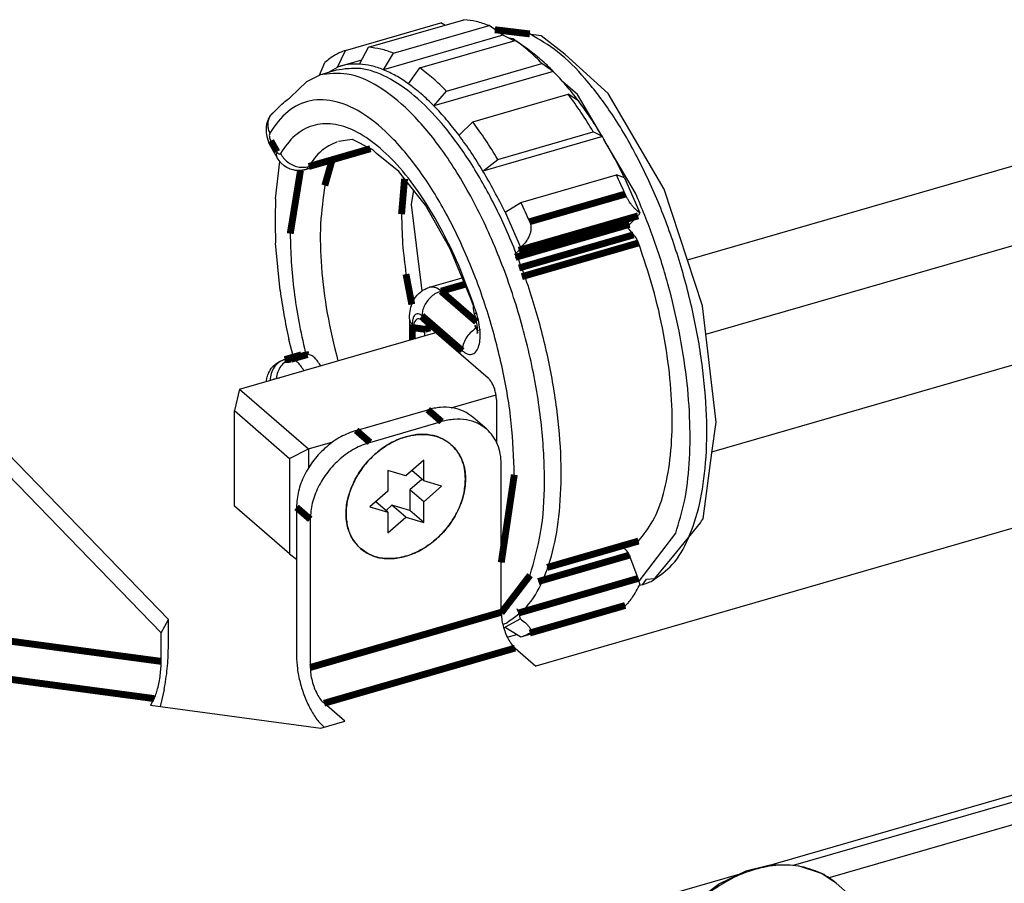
# Model space of a CAD drawing. Header units: inches. Extents: x -28 to 813, y -36 to 558.
# Tile 34 of 93: x 375 to 411, y 297 to 329. Entities that reach past the tile are written whole.
import ezdxf

# ---------------------------------------------------------------- set-up
doc = ezdxf.new("R2010")
doc.units = ezdxf.units.IN

# ---------------------------------------------------------------- blocks, each defined once
blk = doc.blocks.new('N2605-41220_4_1_2', base_point=(384.142, 306.709))
at = {"color": 7, "linetype": 'Continuous'}
for p, q in [((394.112, 328.049), (392.435, 328.262)), ((393.093, 327.937), (392.944, 327.955)), ((393.161, 327.877), (393.093, 327.937)), ((394.984, 327.367), (394.112, 328.049)), ((396.536, 325.958), (394.984, 327.367)), ((386.672, 326.798), (386.066, 326.623)), ((385.608, 326.394), (386.066, 326.623)), ((385.008, 325.809), (385.608, 326.394)), ((395.429, 325.914), (394.899, 326.373)), ((384.864, 325.705), (384.906, 325.738)), ((384.906, 325.738), (384.943, 325.766)), ((384.943, 325.766), (384.977, 325.789)), ((384.977, 325.789), (385.008, 325.809)), ((396.273, 324.478), (395.429, 325.914)), ((398.568, 322.485), (396.536, 325.958)), ((384.446, 325.309), (384.547, 325.412)), ((384.547, 325.412), (384.632, 325.495)), ((384.632, 325.495), (384.703, 325.563)), ((384.703, 325.563), (384.764, 325.619)), ((384.764, 325.619), (384.817, 325.666)), ((384.817, 325.666), (384.864, 325.705)), ((384.198, 324.966), (384.214, 325.01)), ((384.214, 325.01), (384.222, 325.03)), ((384.222, 325.03), (384.251, 325.088)), ((384.251, 325.088), (384.27, 325.124)), ((384.27, 325.124), (384.321, 325.179)), ((384.321, 325.179), (384.446, 325.309)), ((384.142, 324.636), (384.144, 324.699)), ((384.144, 324.699), (384.146, 324.726)), ((384.146, 324.726), (384.151, 324.767)), ((384.151, 324.767), (384.159, 324.818)), ((384.159, 324.818), (384.163, 324.841)), ((384.163, 324.841), (384.176, 324.897)), ((384.176, 324.897), (384.183, 324.921)), ((384.183, 324.921), (384.198, 324.966)), ((384.143, 324.608), (384.142, 324.636)), ((384.144, 324.576), (384.143, 324.608)), ((384.149, 324.519), (384.144, 324.576)), ((384.156, 324.464), (384.149, 324.519)), ((384.17, 324.387), (384.156, 324.464)), ((384.218, 324.221), (384.17, 324.387)), ((387.254, 324.291), (386.763, 324.208)), ((387.267, 324.288), (387.254, 324.291)), ((387.955, 323.932), (387.267, 324.288)), ((397.534, 322.335), (396.385, 324.288)), ((384.266, 324.107), (384.218, 324.221)), ((384.277, 324.085), (384.266, 324.107)), ((384.297, 324.046), (384.277, 324.085)), ((384.297, 324.046), (384.519, 323.65)), ((387.955, 323.932), (386.256, 323.443)), ((388.015, 323.899), (387.955, 323.932)), ((384.535, 323.624), (384.519, 323.65)), ((384.568, 323.572), (384.535, 323.624)), ((388.141, 323.774), (388.015, 323.899)), ((388.951, 323.123), (388.141, 323.774)), ((384.601, 323.525), (384.568, 323.572)), ((384.628, 323.49), (384.601, 323.525)), ((384.66, 323.454), (384.628, 323.49)), ((384.679, 323.433), (384.66, 323.454)), ((384.716, 323.397), (384.679, 323.433)), ((384.741, 323.375), (384.716, 323.397)), ((384.772, 323.349), (384.741, 323.375)), ((384.79, 323.336), (384.772, 323.349)), ((384.881, 323.275), (384.79, 323.336)), ((384.914, 323.257), (384.881, 323.275)), ((384.992, 323.221), (384.914, 323.257)), ((385.005, 323.216), (384.992, 323.221)), ((385.103, 323.185), (385.005, 323.216)), ((386.148, 323.367), (385.542, 323.192)), ((385.124, 323.181), (385.103, 323.185)), ((385.185, 323.168), (385.124, 323.181)), ((385.27, 323.161), (385.185, 323.168)), ((385.291, 323.16), (385.27, 323.161)), ((385.359, 323.161), (385.291, 323.16)), ((385.435, 323.169), (385.359, 323.161)), ((385.488, 323.179), (385.435, 323.169)), ((385.515, 323.185), (385.488, 323.179)), ((385.542, 323.192), (385.515, 323.185)), ((389.157, 322.856), (388.951, 323.123)), ((389.915, 321.9), (389.157, 322.856)), ((399.959, 318.257), (398.568, 322.485)), ((390.81, 320.319), (389.915, 321.9)), ((397.225, 321.162), (397.282, 321.052)), ((397.282, 321.052), (397.463, 320.83)), ((391.574, 318.489), (390.81, 320.319)), ((390.062, 318.929), (391.247, 319.271)), ((389.556, 318.57), (389.61, 318.637)), ((389.61, 318.637), (389.645, 318.676)), ((389.645, 318.676), (389.677, 318.706)), ((389.677, 318.706), (389.747, 318.767)), ((389.747, 318.767), (389.778, 318.791)), ((389.778, 318.791), (389.821, 318.819)), ((389.821, 318.819), (389.899, 318.863)), ((389.899, 318.863), (389.944, 318.885)), ((389.944, 318.885), (389.979, 318.899)), ((389.979, 318.899), (390.062, 318.929)), ((389.382, 318.203), (389.393, 318.242)), ((389.393, 318.242), (389.418, 318.315)), ((389.418, 318.315), (389.439, 318.365)), ((389.439, 318.365), (389.471, 318.432)), ((389.471, 318.432), (389.491, 318.469)), ((389.491, 318.469), (389.556, 318.57)), ((391.652, 318.259), (391.574, 318.489)), ((391.649, 318.203), (391.65, 318.243)), ((391.65, 318.243), (391.652, 318.259)), ((400.463, 314.035), (399.959, 318.257)), ((389.328, 317.791), (389.331, 317.88)), ((389.331, 317.88), (389.341, 317.991)), ((389.341, 317.991), (389.382, 318.203)), ((391.654, 318.149), (391.649, 318.203)), ((391.666, 318.07), (391.654, 318.149)), ((391.692, 317.953), (391.666, 318.07)), ((391.692, 317.953), (391.779, 317.571)), ((389.328, 317.791), (389.328, 317.011)), ((389.785, 317.721), (392.185, 315.642)), ((391.779, 317.571), (391.78, 317.559)), ((391.78, 317.559), (391.787, 317.487)), ((389.485, 317.057), (389.485, 317.461)), ((389.895, 317.175), (389.895, 317.406)), ((391.784, 317.273), (391.781, 317.261)), ((391.781, 317.261), (391.793, 317.268)), ((391.785, 317.284), (391.784, 317.273)), ((391.788, 317.33), (391.785, 317.284)), ((391.787, 317.487), (391.791, 317.421)), ((391.791, 317.421), (391.788, 317.33)), ((391.793, 317.268), (391.821, 317.307)), ((391.888, 317.374), (391.913, 317.394)), ((385.371, 316.474), (384.765, 316.299)), ((385.636, 316.493), (385.414, 316.481)), ((384.39, 316.07), (384.474, 316.147)), ((384.474, 316.147), (384.518, 316.18)), ((384.518, 316.18), (384.613, 316.237)), ((384.613, 316.237), (384.662, 316.261)), ((384.662, 316.261), (384.735, 316.289)), ((384.735, 316.289), (384.765, 316.299)), ((386.107, 316.082), (386.091, 316.112)), ((384.183, 315.71), (384.198, 315.755)), ((384.198, 315.755), (384.214, 315.799)), ((384.214, 315.799), (384.222, 315.819)), ((384.222, 315.819), (384.251, 315.877)), ((384.251, 315.877), (384.262, 315.897)), ((384.262, 315.897), (384.282, 315.93)), ((384.282, 315.93), (384.315, 315.981)), ((384.315, 315.981), (384.332, 316.004)), ((384.332, 316.004), (384.351, 316.027)), ((384.351, 316.027), (384.39, 316.07)), ((384.146, 315.515), (384.151, 315.556)), ((384.151, 315.556), (384.159, 315.607)), ((384.159, 315.607), (384.163, 315.629)), ((384.163, 315.629), (384.176, 315.686)), ((384.176, 315.686), (384.183, 315.71)), ((392.485, 314.863), (392.485, 313.319)), ((400.299, 312.933), (400.463, 314.035)), ((399.98, 310.534), (400.299, 312.933)), ((398.926, 309.2), (399.886, 310.389)), ((399.886, 310.389), (399.925, 310.463)), ((399.925, 310.463), (399.98, 310.534)), ((397.658, 308.277), (398.991, 310.018)), ((394.328, 308.758), (397.596, 309.701)), ((398.238, 308.376), (398.926, 309.2)), ((397.779, 308.147), (397.934, 308.345)), ((397.934, 308.345), (398.238, 308.376)), ((397.779, 308.147), (397.668, 308.115)), ((392.716, 306.709), (392.858, 306.766))]:
    blk.add_line(p, q, dxfattribs=at)
at = {"color": 3, "linetype": 'Continuous', "const_width": 0.25}
for points in [[(393.699, 328.112), (392.43, 328.266)], [(384.302, 324.237), (384.525, 323.84)], [(387.915, 323.952), (386.283, 323.481)], [(386.283, 323.481), (385.677, 323.306)], [(393.304, 319.629), (397.463, 320.83)], [(393.408, 319.314), (397.641, 320.536)], [(390.478, 318.787), (391.345, 319.037)], [(390.478, 318.787), (391.762, 317.675)], [(389.785, 317.894), (391.247, 316.628)], [(389.435, 317.042), (389.435, 317.591)], [(389.485, 317.461), (389.895, 317.406)], [(390.085, 317.461), (389.895, 317.406)], [(391.789, 317.46), (391.733, 317.429)], [(385.414, 316.481), (384.808, 316.306)], [(384.808, 316.306), (385.03, 316.318)], [(385.03, 316.318), (385.636, 316.493)], [(384.502, 315.618), (384.502, 315.625)], [(385.5, 315.91), (385.502, 315.907)], [(392.662, 308.954), (393.135, 312.135)], [(394.33, 308.773), (397.641, 309.729)], [(392.663, 307.128), (393.708, 308.493)]]:
    blk.add_lwpolyline(points, dxfattribs=at)
at = {"color": 3, "linetype": 'Continuous'}
for points, knots in [([(398.141, 308.291), (398.398, 308.472), (398.957, 308.865), (399.509, 309.866), (399.905, 311.115), (400.112, 312.626), (400.135, 314.332), (399.969, 316.181), (399.621, 318.104), (399.103, 320.033), (398.433, 321.897), (397.635, 323.629), (396.741, 325.169), (395.775, 326.451), (394.792, 327.473), (394.042, 327.911), (393.699, 328.112)], [0, 0, 0, 0, 0.932686, 2.029378, 3.338063, 4.862903, 6.58065, 8.450884, 10.422312, 12.437279, 14.435552, 16.357879, 18.14962, 19.764854, 21.171684, 22.360366, 22.360366, 22.360366, 22.360366]), ([(393.708, 308.493), (393.853, 309), (394.167, 310.098), (394.262, 311.934), (394.154, 313.969), (393.801, 316.125), (393.232, 318.3), (392.47, 320.394), (391.551, 322.313), (390.518, 323.967), (389.413, 325.293), (388.288, 326.21), (387.146, 326.753), (386.406, 326.664), (386.066, 326.623)], [0, 0, 0, 0, 1.576566, 3.418246, 5.477332, 7.6846, 9.958548, 12.21259, 14.361632, 16.328821, 18.053413, 19.501884, 20.686902, 21.697751, 21.697751, 21.697751, 21.697751]), ([(393.135, 312.135), (393.113, 312.757), (393.065, 314.045), (392.728, 315.993), (392.217, 317.957), (391.53, 319.851), (390.705, 321.591), (389.776, 323.102), (388.784, 324.321), (387.765, 325.2), (386.745, 325.706), (385.738, 325.772), (384.836, 325.339), (384.465, 324.804), (384.267, 324.518)], [0, 0, 0, 0, 1.867405, 3.862622, 5.915201, 7.950521, 9.895197, 11.682613, 13.259321, 14.593904, 15.691773, 16.619608, 17.519027, 18.547991, 18.547991, 18.547991, 18.547991]), ([(384.258, 325.102), (384.238, 325.057), (384.199, 324.967), (384.186, 324.817), (384.205, 324.664), (384.246, 324.567), (384.267, 324.518)], [0, 0, 0, 0, 0.1446844, 0.2926052, 0.4457473, 0.6049954, 0.6049954, 0.6049954, 0.6049954]), ([(391.761, 318), (391.581, 318.514), (391.229, 319.524), (390.562, 320.933), (389.827, 322.186), (389.037, 323.238), (388.22, 324.056), (387.399, 324.613), (386.586, 324.889), (385.805, 324.836), (385.115, 324.444), (384.814, 324.013), (384.654, 323.783)], [0, 0, 0, 0, 1.634577, 3.204681, 4.667799, 5.988293, 7.141439, 8.119575, 8.942318, 9.669891, 10.401166, 11.233244, 11.233244, 11.233244, 11.233244]), ([(384.267, 324.518), (384.26, 324.5), (384.246, 324.46), (384.251, 324.388), (384.267, 324.311), (384.291, 324.261), (384.302, 324.237)], [0, 0, 0, 0, 0.0555123, 0.1287777, 0.2113685, 0.2918612, 0.2918612, 0.2918612, 0.2918612]), ([(384.302, 324.237), (384.29, 324.202), (384.266, 324.139), (384.288, 324.075), (384.297, 324.046)], [0, 0, 0, 0, 0.1077147, 0.195807, 0.195807, 0.195807, 0.195807]), ([(386.706, 324.205), (386.507, 324.11), (386.081, 323.907), (385.817, 323.515), (385.677, 323.306)], [0, 0, 0, 0, 0.64981, 1.388466, 1.388466, 1.388466, 1.388466]), ([(384.525, 323.84), (384.512, 323.805), (384.488, 323.742), (384.51, 323.678), (384.519, 323.65)], [0, 0, 0, 0, 0.107715, 0.1958075, 0.1958075, 0.1958075, 0.1958075]), ([(384.525, 323.84), (384.535, 323.823), (384.554, 323.793), (384.589, 323.762), (384.631, 323.755), (384.646, 323.774), (384.654, 323.783)], [0, 0, 0, 0, 0.0599076, 0.1055003, 0.1386997, 0.1727119, 0.1727119, 0.1727119, 0.1727119]), ([(384.654, 323.783), (384.688, 323.725), (384.756, 323.607), (384.908, 323.465), (385.086, 323.356), (385.283, 323.29), (385.484, 323.267), (385.614, 323.293), (385.677, 323.306)], [0, 0, 0, 0, 0.200655, 0.40728, 0.61612, 0.822947, 1.023961, 1.216672, 1.216672, 1.216672, 1.216672]), ([(385.542, 323.192), (385.568, 323.203), (385.624, 323.228), (385.659, 323.279), (385.677, 323.306)], [0, 0, 0, 0, 0.084365, 0.1804127, 0.1804127, 0.1804127, 0.1804127]), ([(390.478, 318.787), (390.413, 318.839), (390.297, 318.933), (390.149, 318.934), (390.083, 318.934)], [0, 0, 0, 0, 0.2419731, 0.4325193, 0.4325193, 0.4325193, 0.4325193]), ([(390.478, 318.787), (390.417, 318.764), (390.292, 318.718), (390.126, 318.597), (389.983, 318.447), (389.874, 318.272), (389.8, 318.086), (389.79, 317.956), (389.785, 317.894)], [0, 0, 0, 0, 0.194511, 0.398754, 0.607436, 0.81442, 1.013888, 1.20151, 1.20151, 1.20151, 1.20151]), ([(389.785, 317.894), (389.757, 317.916), (389.706, 317.955), (389.611, 317.974), (389.528, 317.933), (389.474, 317.847), (389.441, 317.729), (389.437, 317.64), (389.435, 317.591)], [0, 0, 0, 0, 0.1074526, 0.1927927, 0.2726734, 0.3679716, 0.4890573, 0.6361141, 0.6361141, 0.6361141, 0.6361141]), ([(391.247, 316.628), (391.303, 316.585), (391.404, 316.507), (391.594, 316.481), (391.752, 316.581), (391.848, 316.768), (391.898, 317.018), (391.9, 317.322), (391.858, 317.658), (391.794, 317.884), (391.761, 318)], [0, 0, 0, 0, 0.210811, 0.376677, 0.537134, 0.736334, 0.991463, 1.298503, 1.642574, 2.003287, 2.003287, 2.003287, 2.003287]), ([(391.761, 318), (391.749, 317.994), (391.729, 317.985), (391.711, 317.973), (391.704, 317.968)], [0, 0, 0, 0, 0.03856844, 0.0652617, 0.0652617, 0.0652617, 0.0652617]), ([(389.33, 317.767), (389.338, 317.736), (389.356, 317.667), (389.408, 317.617), (389.435, 317.591)], [0, 0, 0, 0, 0.0969593, 0.2095562, 0.2095562, 0.2095562, 0.2095562]), ([(391.733, 317.429), (391.665, 317.381), (391.528, 317.284), (391.376, 317.083), (391.27, 316.862), (391.255, 316.704), (391.247, 316.628)], [0, 0, 0, 0, 0.2488595, 0.500921, 0.7454268, 0.9737493, 0.9737493, 0.9737493, 0.9737493]), ([(384.808, 316.306), (384.734, 316.276), (384.585, 316.216), (384.417, 316.033), (384.302, 315.806), (384.286, 315.637), (384.278, 315.551)], [0, 0, 0, 0, 0.2346888, 0.476901, 0.7274176, 0.9837374, 0.9837374, 0.9837374, 0.9837374]), ([(385.03, 316.318), (384.961, 316.291), (384.821, 316.235), (384.658, 316.069), (384.54, 315.862), (384.515, 315.705), (384.502, 315.625)], [0, 0, 0, 0, 0.220492, 0.4475055, 0.6819533, 0.9221172, 0.9221172, 0.9221172, 0.9221172]), ([(384.808, 316.306), (384.8, 316.305), (384.786, 316.304), (384.772, 316.301), (384.765, 316.299)], [0, 0, 0, 0, 0.02175585, 0.04328397, 0.04328397, 0.04328397, 0.04328397]), ([(385.5, 315.91), (385.464, 315.97), (385.397, 316.081), (385.277, 316.211), (385.156, 316.303), (385.069, 316.313), (385.03, 316.318)], [0, 0, 0, 0, 0.2087155, 0.3872167, 0.5321374, 0.6484733, 0.6484733, 0.6484733, 0.6484733])]:
    blk.add_open_spline(points, degree=3, knots=knots, dxfattribs=at)
at = {"color": 7, "linetype": 'Continuous'}
for points, knots in [([(392.858, 306.766), (393.113, 306.945), (393.669, 307.334), (394.219, 308.325), (394.615, 309.56), (394.826, 311.056), (394.855, 312.745), (394.697, 314.578), (394.359, 316.486), (393.852, 318.403), (393.195, 320.26), (392.41, 321.991), (391.526, 323.535), (390.576, 324.836), (389.588, 325.857), (388.595, 326.547), (387.601, 326.931), (386.968, 326.84), (386.672, 326.798)], [0, 0, 0, 0, 0.925905, 2.0131, 3.309109, 4.818574, 6.519214, 8.371839, 10.326513, 12.326948, 14.31418, 16.230007, 18.020492, 19.639877, 21.055586, 22.255773, 23.261931, 24.146054, 24.146054, 24.146054, 24.146054]), ([(384.378, 325.256), (384.355, 325.233), (384.308, 325.187), (384.274, 325.13), (384.258, 325.102)], [0, 0, 0, 0, 0.0987491, 0.1968213, 0.1968213, 0.1968213, 0.1968213]), ([(386.148, 323.367), (386.174, 323.378), (386.23, 323.403), (386.265, 323.454), (386.283, 323.481)], [0, 0, 0, 0, 0.0843644, 0.1804114, 0.1804114, 0.1804114, 0.1804114]), ([(398.991, 310.018), (399.107, 310.401), (399.356, 311.218), (399.503, 312.572), (399.526, 314.07), (399.398, 315.682), (399.13, 317.359), (398.725, 319.055), (398.205, 320.728), (397.757, 321.803), (397.534, 322.335)], [0, 0, 0, 0, 1.197613, 2.558656, 4.065411, 5.69052, 7.400155, 9.156371, 10.919091, 12.647949, 12.647949, 12.647949, 12.647949]), ([(397.641, 320.536), (397.63, 320.566), (397.606, 320.625), (397.563, 320.706), (397.517, 320.775), (397.48, 320.812), (397.463, 320.83)], [0, 0, 0, 0, 0.0977022, 0.18974, 0.2734014, 0.3466504, 0.3466504, 0.3466504, 0.3466504]), ([(397.641, 309.729), (397.828, 309.964), (398.236, 310.478), (398.589, 311.503), (398.818, 312.72), (398.886, 314.123), (398.803, 315.657), (398.563, 317.272), (398.188, 318.918), (397.824, 319.996), (397.641, 320.536)], [0, 0, 0, 0, 0.894597, 1.958054, 3.20109, 4.610363, 6.157342, 7.803712, 9.505083, 11.213956, 11.213956, 11.213956, 11.213956]), ([(390.083, 318.934), (390.08, 318.933), (390.073, 318.932), (390.066, 318.93), (390.062, 318.929)], [0, 0, 0, 0, 0.01092883, 0.02184433, 0.02184433, 0.02184433, 0.02184433]), ([(389.328, 317.791), (389.328, 317.787), (389.328, 317.779), (389.329, 317.771), (389.33, 317.767)], [0, 0, 0, 0, 0.0116677, 0.02336508, 0.02336508, 0.02336508, 0.02336508]), ([(389.785, 317.721), (389.761, 317.74), (389.717, 317.773), (389.636, 317.789), (389.565, 317.754), (389.518, 317.681), (389.49, 317.58), (389.487, 317.503), (389.485, 317.461)], [0, 0, 0, 0, 0.0921022, 0.1652509, 0.2337201, 0.3154042, 0.419192, 0.5452407, 0.5452407, 0.5452407, 0.5452407]), ([(389.966, 317.565), (389.955, 317.561), (389.932, 317.551), (389.911, 317.513), (389.897, 317.464), (389.896, 317.426), (389.895, 317.406)], [0, 0, 0, 0, 0.0334715, 0.0737774, 0.1245506, 0.1857129, 0.1857129, 0.1857129, 0.1857129]), ([(385.414, 316.481), (385.406, 316.48), (385.392, 316.479), (385.378, 316.476), (385.371, 316.474)], [0, 0, 0, 0, 0.02175516, 0.0432826, 0.0432826, 0.0432826, 0.0432826]), ([(386.091, 316.112), (386.056, 316.168), (385.99, 316.272), (385.874, 316.394), (385.757, 316.479), (385.673, 316.489), (385.636, 316.493)], [0, 0, 0, 0, 0.1980516, 0.3674006, 0.5055047, 0.6173503, 0.6173503, 0.6173503, 0.6173503]), ([(392.485, 314.863), (392.483, 314.911), (392.479, 315.01), (392.447, 315.159), (392.401, 315.305), (392.34, 315.439), (392.271, 315.555), (392.212, 315.615), (392.185, 315.642)], [0, 0, 0, 0, 0.1437031, 0.2979195, 0.4542697, 0.60414, 0.7396446, 0.8547322, 0.8547322, 0.8547322, 0.8547322]), ([(397.596, 309.701), (397.605, 309.704), (397.621, 309.711), (397.635, 309.723), (397.641, 309.729)], [0, 0, 0, 0, 0.02588889, 0.05327431, 0.05327431, 0.05327431, 0.05327431]), ([(397.779, 308.147), (397.841, 308.166), (397.965, 308.206), (398.082, 308.262), (398.141, 308.291)], [0, 0, 0, 0, 0.1938536, 0.3892203, 0.3892203, 0.3892203, 0.3892203])]:
    blk.add_open_spline(points, degree=3, knots=knots, dxfattribs=at)
blk = doc.blocks.new('1410-1581_3', base_point=(397.921, 289.19))
at = {"color": 7, "linetype": 'Continuous'}
for p, q in [((402.316, 297.951), (401.533, 297.768)), ((402.482, 297.987), (402.316, 297.951)), ((403.24, 297.965), (402.482, 297.987)), ((403.459, 297.95), (403.24, 297.965)), ((403.471, 297.948), (403.459, 297.95)), ((404.275, 297.675), (403.471, 297.948)), ((401.533, 297.768), (400.582, 297.309)), ((404.315, 297.655), (404.275, 297.675)), ((404.805, 297.328), (404.315, 297.655)), ((400.582, 297.309), (399.713, 296.648)), ((408.98, 293.712), (404.805, 297.328)), ((399.713, 296.648), (398.974, 295.823)), ((398.974, 295.823), (398.408, 294.883)), ((398.408, 294.883), (398.05, 293.882)), ((398.05, 293.882), (397.921, 292.876)), ((408.98, 293.712), (409.053, 293.637)), ((409.053, 293.637), (409.092, 293.604)), ((409.092, 293.604), (409.193, 293.497)), ((409.33, 293.312), (409.186, 293.511)), ((409.193, 293.497), (409.326, 293.31)), ((397.921, 292.876), (398.047, 291.954)), ((398.047, 291.954), (398.055, 291.927)), ((398.055, 291.927), (398.167, 291.653)), ((398.167, 291.653), (398.368, 291.194)), ((398.368, 291.194), (398.428, 291.095)), ((398.428, 291.095), (398.772, 290.668)), ((398.772, 290.668), (398.822, 290.611)), ((398.822, 290.611), (398.913, 290.524)), ((398.913, 290.524), (400.453, 289.19))]:
    blk.add_line(p, q, dxfattribs=at)
at = {"color": 3, "linetype": 'Continuous', "const_width": 0.25}
for points in [[(409.047, 293.23), (408.502, 293.652)], [(398.812, 290.617), (398.913, 290.524)], [(402.234, 290.081), (402.192, 289.692)], [(402.661, 290.068), (402.63, 289.819)]]:
    blk.add_lwpolyline(points, dxfattribs=at)
at = {"color": 3, "linetype": 'Continuous'}
for points, knots in [([(404.288, 297.674), (404.046, 297.772), (403.546, 297.974), (402.703, 298.005), (401.833, 297.849), (400.965, 297.494), (400.144, 296.967), (399.407, 296.289), (398.79, 295.497), (398.328, 294.626), (398.023, 293.72), (397.982, 293.102), (397.961, 292.801)], [0, 0, 0, 0, 0.780379, 1.605627, 2.486145, 3.420572, 4.397903, 5.400468, 6.407017, 7.395755, 8.347363, 9.248074, 9.248074, 9.248074, 9.248074]), ([(408.518, 294.03), (408.301, 294.126), (407.858, 294.321), (407.108, 294.393), (406.324, 294.308), (405.53, 294.056), (404.758, 293.653), (404.04, 293.114), (403.402, 292.462), (402.874, 291.721), (402.463, 290.926), (402.309, 290.359), (402.234, 290.081)], [0, 0, 0, 0, 0.704928, 1.444453, 2.228354, 3.058208, 3.928395, 4.827824, 5.741841, 6.654119, 7.548529, 8.411006, 8.411006, 8.411006, 8.411006]), ([(408.502, 293.652), (408.249, 293.758), (407.728, 293.975), (406.837, 293.983), (405.924, 293.773), (405.031, 293.335), (404.201, 292.715), (403.756, 292.176), (403.532, 291.905)], [0, 0, 0, 0, 0.81458, 1.682276, 2.615128, 3.608341, 4.644153, 5.696835, 5.696835, 5.696835, 5.696835]), ([(397.961, 292.801), (397.967, 292.641), (397.978, 292.326), (398.073, 291.87), (398.22, 291.443), (398.37, 291.188), (398.444, 291.063)], [0, 0, 0, 0, 0.480551, 0.943977, 1.392064, 1.827792, 1.827792, 1.827792, 1.827792]), ([(403.532, 291.905), (403.338, 291.615), (402.956, 291.046), (402.758, 290.39), (402.661, 290.068)], [0, 0, 0, 0, 1.04089, 2.043363, 2.043363, 2.043363, 2.043363])]:
    blk.add_open_spline(points, degree=3, knots=knots, dxfattribs=at)
at = {"color": 7, "linetype": 'Continuous'}
for points, knots in [([(404.805, 297.328), (404.724, 297.393), (404.563, 297.524), (404.38, 297.624), (404.288, 297.674)], [0, 0, 0, 0, 0.3104322, 0.6228811, 0.6228811, 0.6228811, 0.6228811]), ([(408.98, 293.712), (408.907, 293.771), (408.762, 293.89), (408.599, 293.983), (408.518, 294.03)], [0, 0, 0, 0, 0.2800993, 0.5616834, 0.5616834, 0.5616834, 0.5616834]), ([(409.186, 293.511), (409.169, 293.53), (409.135, 293.567), (409.099, 293.602), (409.08, 293.62)], [0, 0, 0, 0, 0.0758933, 0.1517036, 0.1517036, 0.1517036, 0.1517036]), ([(398.444, 291.063), (398.499, 290.983), (398.609, 290.824), (398.744, 290.686), (398.812, 290.617)], [0, 0, 0, 0, 0.2908324, 0.5793086, 0.5793086, 0.5793086, 0.5793086])]:
    blk.add_open_spline(points, degree=3, knots=knots, dxfattribs=at)
blk = doc.blocks.new('N2605-23770_2', base_point=(382.984, 309.07))
at = {"color": 7, "linetype": 'Continuous'}
for p, q in [((399.412, 319.922), (428.737, 328.388)), ((400.081, 317.229), (430.923, 326.132)), ((400.303, 312.963), (430.937, 321.806)), ((383.167, 315.233), (390.285, 317.288)), ((383.167, 315.233), (382.984, 314.458)), ((383.167, 315.233), (385.667, 313.068)), ((390.843, 314.562), (392.471, 315.032)), ((382.984, 310.994), (382.984, 314.458)), ((382.984, 314.458), (384.984, 312.726)), ((385.667, 313.068), (386.552, 313.323)), ((384.984, 312.726), (385.667, 313.068)), ((385.667, 313.068), (385.667, 312.372)), ((384.984, 312.726), (384.984, 309.262)), ((384.984, 309.262), (382.984, 310.994)), ((384.984, 309.262), (385.234, 309.07))]:
    blk.add_line(p, q, dxfattribs=at)
blk = doc.blocks.new('N2605-41221_1_2', base_point=(384.451, 306.241))
at = {"color": 7, "linetype": 'Continuous'}
for p, q in [((387.845, 327.629), (391.309, 328.629)), ((387.007, 327.516), (390.471, 328.516)), ((388.754, 327.414), (392.218, 328.414)), ((390.615, 328.428), (390.471, 328.516)), ((392.716, 328.065), (392.218, 328.414)), ((392.716, 328.065), (388.386, 326.815)), ((389.707, 326.88), (393.171, 327.88)), ((393.126, 327.867), (392.716, 328.065)), ((393.626, 327.555), (393.171, 327.88)), ((386.718, 326.912), (387.007, 327.516)), ((387.518, 327.02), (387.845, 327.629)), ((387.597, 327.166), (386.718, 326.912)), ((388.386, 326.815), (388.754, 327.414)), ((386.065, 326.623), (386.266, 327.081)), ((386.379, 326.713), (386.718, 326.912)), ((389.296, 326.305), (389.707, 326.88)), ((390.674, 326.042), (394.138, 327.042)), ((394.55, 326.755), (394.138, 327.042)), ((394.55, 326.755), (390.22, 325.505)), ((390.22, 325.505), (390.674, 326.042)), ((391.627, 324.926), (395.091, 325.926)), ((395.46, 325.689), (395.091, 325.926)), ((391.129, 324.439), (391.627, 324.926)), ((396.328, 324.39), (391.998, 323.14)), ((392.536, 323.566), (396, 324.566)), ((396.328, 324.39), (396, 324.566)), ((384.478, 322.133), (384.629, 323.489)), ((391.998, 323.14), (392.536, 323.566)), ((393.374, 322.003), (396.838, 323.003)), ((397.128, 322.897), (396.838, 323.003)), ((397.128, 322.897), (397.689, 321.627)), ((389.483, 322.445), (389.39, 321.924)), ((397.167, 322.288), (397.158, 322.307)), ((397.182, 322.255), (397.167, 322.288)), ((397.191, 322.237), (397.182, 322.255)), ((397.208, 322.203), (397.191, 322.237)), ((397.217, 322.185), (397.208, 322.203)), ((397.245, 322.134), (397.217, 322.185)), ((389.39, 321.924), (389.576, 320.459)), ((392.798, 321.647), (393.374, 322.003)), ((397.26, 322.108), (397.245, 322.134)), ((397.275, 322.083), (397.26, 322.108)), ((397.307, 322.033), (397.275, 322.083)), ((397.319, 322.014), (397.307, 322.033)), ((397.34, 321.984), (397.319, 322.014)), ((397.374, 321.937), (397.34, 321.984)), ((397.387, 321.919), (397.374, 321.937)), ((397.409, 321.891), (397.387, 321.919)), ((397.424, 321.871), (397.409, 321.891)), ((397.445, 321.847), (397.424, 321.871)), ((397.481, 321.805), (397.445, 321.847)), ((397.497, 321.788), (397.481, 321.805)), ((392.798, 321.647), (393.359, 320.377)), ((397.327, 321.222), (397.626, 321.518)), ((397.518, 321.767), (397.497, 321.788)), ((397.555, 321.731), (397.518, 321.767)), ((397.574, 321.713), (397.555, 321.731)), ((397.591, 321.698), (397.574, 321.713)), ((397.664, 321.643), (397.591, 321.698)), ((397.689, 321.627), (397.664, 321.643)), ((393.184, 319.995), (397.218, 321.16)), ((393.694, 321.307), (393.702, 321.287)), ((393.702, 321.287), (393.714, 321.254)), ((393.714, 321.254), (393.719, 321.235)), ((393.719, 321.235), (393.728, 321.199)), ((393.728, 321.199), (393.732, 321.179)), ((393.732, 321.179), (393.738, 321.122)), ((393.738, 321.122), (393.739, 321.092)), ((393.739, 321.092), (393.739, 321.062)), ((397.218, 321.16), (397.268, 321.179)), ((397.268, 321.179), (397.304, 321.201)), ((397.304, 321.201), (397.315, 321.21)), ((397.315, 321.21), (397.327, 321.222)), ((393.66, 320.754), (393.629, 320.693)), ((393.676, 320.79), (393.66, 320.754)), ((393.687, 320.817), (393.676, 320.79)), ((393.701, 320.855), (393.687, 320.817)), ((393.708, 320.878), (393.701, 320.855)), ((393.724, 320.94), (393.708, 320.878)), ((393.731, 320.98), (393.724, 320.94)), ((393.734, 321.002), (393.731, 320.98)), ((393.739, 321.062), (393.734, 321.002)), ((384.638, 318.818), (384.478, 320.532)), ((389.576, 320.459), (389.785, 318.795)), ((393.4, 320.412), (393.359, 320.377)), ((393.446, 320.456), (393.4, 320.412)), ((393.454, 320.464), (393.446, 320.456)), ((393.504, 320.518), (393.454, 320.464)), ((393.527, 320.545), (393.504, 320.518)), ((393.55, 320.575), (393.527, 320.545)), ((393.592, 320.633), (393.55, 320.575)), ((393.613, 320.666), (393.592, 320.633)), ((393.629, 320.693), (393.613, 320.666)), ((393.143, 320.117), (393.296, 320.268)), ((385.12, 316.401), (384.954, 317.04)), ((397.053, 309.516), (397.016, 309.534)), ((397.099, 309.486), (397.053, 309.516)), ((397.207, 309.39), (397.099, 309.486)), ((397.268, 309.309), (397.207, 309.39)), ((397.304, 309.244), (397.268, 309.309)), ((397.315, 309.219), (397.304, 309.244)), ((397.315, 309.219), (397.327, 309.187)), ((397.626, 308.374), (397.327, 309.187)), ((397.518, 307.846), (397.555, 307.908)), ((397.555, 307.908), (397.591, 307.973)), ((397.591, 307.973), (397.633, 308.049)), ((397.633, 308.049), (397.664, 308.107)), ((397.664, 308.107), (397.689, 308.156)), ((397.275, 307.499), (397.307, 307.537)), ((397.307, 307.537), (397.318, 307.551)), ((397.318, 307.551), (397.34, 307.579)), ((397.34, 307.579), (397.374, 307.625)), ((397.374, 307.625), (397.387, 307.643)), ((397.387, 307.643), (397.409, 307.675)), ((397.409, 307.675), (397.424, 307.697)), ((397.424, 307.697), (397.445, 307.729)), ((397.445, 307.729), (397.481, 307.786)), ((397.481, 307.786), (397.518, 307.846)), ((393.296, 307.124), (393.243, 307.269)), ((393.374, 306.254), (396.838, 307.254)), ((397.158, 307.395), (397.182, 307.41)), ((397.182, 307.41), (397.191, 307.417)), ((397.191, 307.417), (397.208, 307.431)), ((397.208, 307.431), (397.217, 307.439)), ((397.217, 307.439), (397.245, 307.467)), ((397.245, 307.467), (397.26, 307.482)), ((397.26, 307.482), (397.275, 307.499)), ((393.359, 306.906), (392.798, 306.608)), ((393.359, 306.906), (393.4, 306.876)), ((393.4, 306.876), (393.504, 306.793)), ((393.504, 306.793), (393.527, 306.774)), ((392.746, 306.595), (392.798, 306.608)), ((392.798, 306.608), (393.374, 306.254)), ((393.527, 306.774), (393.55, 306.752)), ((393.55, 306.752), (393.592, 306.712)), ((393.592, 306.712), (393.613, 306.691)), ((393.613, 306.691), (393.629, 306.674)), ((393.629, 306.674), (393.66, 306.636)), ((393.66, 306.636), (393.676, 306.616)), ((393.676, 306.616), (393.687, 306.6)), ((393.687, 306.6), (393.701, 306.579)), ((393.738, 306.454), (393.694, 306.395)), ((393.701, 306.579), (393.708, 306.566)), ((393.708, 306.566), (393.724, 306.535)), ((393.724, 306.535), (393.731, 306.516)), ((393.731, 306.516), (393.734, 306.505)), ((393.734, 306.505), (393.739, 306.478)), ((393.739, 306.466), (393.738, 306.454)), ((393.739, 306.478), (393.739, 306.466)), ((392.882, 306.241), (393.23, 306.342))]:
    blk.add_line(p, q, dxfattribs=at)
at = {"color": 3, "linetype": 'Continuous', "const_width": 0.25}
for points in [[(386.262, 322.62), (386.519, 323.519)], [(385.008, 320.874), (385.379, 323.162)], [(389.045, 321.577), (389.154, 322.86)], [(393.694, 321.307), (397.158, 322.307)], [(393.296, 320.268), (397.626, 321.518)], [(393.177, 320.015), (397.315, 321.21)], [(389.416, 318.308), (389.206, 319.405)], [(385.583, 316.49), (385.552, 316.579)], [(394.004, 308.263), (397.315, 309.219)], [(393.296, 307.124), (397.626, 308.374)], [(393.694, 306.395), (397.158, 307.395)]]:
    blk.add_lwpolyline(points, dxfattribs=at)
at = {"color": 7, "linetype": 'Continuous'}
for points, knots in [([(392.218, 328.414), (392.066, 328.47), (391.771, 328.578), (391.46, 328.612), (391.309, 328.629)], [0, 0, 0, 0, 0.48482, 0.9370506, 0.9370506, 0.9370506, 0.9370506]), ([(394.138, 327.042), (393.98, 327.198), (393.676, 327.498), (393.335, 327.756), (393.171, 327.88)], [0, 0, 0, 0, 0.664417, 1.280984, 1.280984, 1.280984, 1.280984]), ([(387.007, 327.516), (386.876, 327.463), (386.608, 327.353), (386.382, 327.173), (386.266, 327.081)], [0, 0, 0, 0, 0.4233002, 0.8634034, 0.8634034, 0.8634034, 0.8634034]), ([(388.754, 327.414), (388.602, 327.47), (388.307, 327.578), (387.996, 327.612), (387.845, 327.629)], [0, 0, 0, 0, 0.48482, 0.9370506, 0.9370506, 0.9370506, 0.9370506]), ([(394.55, 326.755), (394.399, 326.903), (394.108, 327.19), (393.782, 327.436), (393.626, 327.555)], [0, 0, 0, 0, 0.634488, 1.223282, 1.223282, 1.223282, 1.223282]), ([(387.518, 327.02), (387.38, 327.021), (387.108, 327.025), (386.847, 326.95), (386.718, 326.912)], [0, 0, 0, 0, 0.4103834, 0.8111777, 0.8111777, 0.8111777, 0.8111777]), ([(388.386, 326.815), (388.24, 326.868), (387.959, 326.971), (387.661, 327.004), (387.518, 327.02)], [0, 0, 0, 0, 0.4629813, 0.8948411, 0.8948411, 0.8948411, 0.8948411]), ([(389.296, 326.305), (389.146, 326.407), (388.857, 326.604), (388.539, 326.747), (388.386, 326.815)], [0, 0, 0, 0, 0.54376, 1.044873, 1.044873, 1.044873, 1.044873]), ([(390.674, 326.042), (390.516, 326.198), (390.212, 326.498), (389.871, 326.756), (389.707, 326.88)], [0, 0, 0, 0, 0.664417, 1.280984, 1.280984, 1.280984, 1.280984]), ([(395.46, 325.689), (395.312, 325.88), (395.026, 326.25), (394.705, 326.59), (394.55, 326.755)], [0, 0, 0, 0, 0.722606, 1.402067, 1.402067, 1.402067, 1.402067]), ([(390.22, 325.505), (390.069, 325.653), (389.778, 325.94), (389.452, 326.186), (389.296, 326.305)], [0, 0, 0, 0, 0.634488, 1.223282, 1.223282, 1.223282, 1.223282]), ([(396, 324.566), (395.854, 324.804), (395.569, 325.27), (395.248, 325.711), (395.091, 325.926)], [0, 0, 0, 0, 0.837738, 1.636758, 1.636758, 1.636758, 1.636758]), ([(391.129, 324.439), (390.982, 324.63), (390.696, 325), (390.375, 325.34), (390.22, 325.505)], [0, 0, 0, 0, 0.722606, 1.402067, 1.402067, 1.402067, 1.402067]), ([(396.328, 324.39), (396.188, 324.617), (395.916, 325.062), (395.609, 325.483), (395.46, 325.689)], [0, 0, 0, 0, 0.800002, 1.56303, 1.56303, 1.56303, 1.56303]), ([(392.536, 323.566), (392.39, 323.804), (392.105, 324.27), (391.784, 324.711), (391.627, 324.926)], [0, 0, 0, 0, 0.837738, 1.636758, 1.636758, 1.636758, 1.636758]), ([(391.998, 323.14), (391.858, 323.367), (391.586, 323.812), (391.279, 324.233), (391.129, 324.439)], [0, 0, 0, 0, 0.800002, 1.56303, 1.56303, 1.56303, 1.56303]), ([(397.128, 322.897), (397.001, 323.155), (396.751, 323.661), (396.467, 324.15), (396.328, 324.39)], [0, 0, 0, 0, 0.861332, 1.694263, 1.694263, 1.694263, 1.694263]), ([(392.798, 321.647), (392.671, 321.905), (392.421, 322.411), (392.137, 322.9), (391.998, 323.14)], [0, 0, 0, 0, 0.861332, 1.694263, 1.694263, 1.694263, 1.694263]), ([(397.158, 322.307), (397.106, 322.424), (397.002, 322.657), (396.893, 322.888), (396.838, 323.003)], [0, 0, 0, 0, 0.3848336, 0.765831, 0.765831, 0.765831, 0.765831]), ([(384.478, 322.133), (384.468, 321.872), (384.448, 321.338), (384.468, 320.805), (384.478, 320.532)], [0, 0, 0, 0, 0.782872, 1.600665, 1.600665, 1.600665, 1.600665]), ([(393.694, 321.307), (393.642, 321.424), (393.538, 321.657), (393.429, 321.888), (393.374, 322.003)], [0, 0, 0, 0, 0.3848336, 0.765831, 0.765831, 0.765831, 0.765831]), ([(397.626, 321.518), (397.639, 321.533), (397.666, 321.565), (397.681, 321.605), (397.689, 321.627)], [0, 0, 0, 0, 0.058471, 0.1264712, 0.1264712, 0.1264712, 0.1264712]), ([(393.296, 320.268), (393.309, 320.283), (393.336, 320.315), (393.351, 320.355), (393.359, 320.377)], [0, 0, 0, 0, 0.058471, 0.1264712, 0.1264712, 0.1264712, 0.1264712]), ([(384.638, 318.818), (384.682, 318.522), (384.769, 317.927), (384.892, 317.337), (384.954, 317.04)], [0, 0, 0, 0, 0.895049, 1.805522, 1.805522, 1.805522, 1.805522]), ([(397.689, 308.156), (397.68, 308.193), (397.663, 308.266), (397.639, 308.338), (397.626, 308.374)], [0, 0, 0, 0, 0.1133229, 0.226646, 0.226646, 0.226646, 0.226646]), ([(396.838, 307.254), (396.893, 307.274), (397.002, 307.315), (397.106, 307.368), (397.158, 307.395)], [0, 0, 0, 0, 0.1742947, 0.3501766, 0.3501766, 0.3501766, 0.3501766]), ([(393.359, 306.906), (393.35, 306.943), (393.333, 307.016), (393.308, 307.088), (393.296, 307.124)], [0, 0, 0, 0, 0.1133229, 0.226646, 0.226646, 0.226646, 0.226646]), ([(393.374, 306.254), (393.429, 306.274), (393.538, 306.315), (393.642, 306.368), (393.694, 306.395)], [0, 0, 0, 0, 0.1742947, 0.3501766, 0.3501766, 0.3501766, 0.3501766])]:
    blk.add_open_spline(points, degree=3, knots=knots, dxfattribs=at)
at = {"color": 3, "linetype": 'Continuous'}
for points, knots in [([(386.262, 322.62), (386.199, 322.158), (386.065, 321.178), (386.121, 319.622), (386.322, 317.957), (386.595, 316.836), (386.734, 316.264)], [0, 0, 0, 0, 1.395889, 2.962593, 4.655365, 6.419794, 6.419794, 6.419794, 6.419794]), ([(389.045, 321.577), (389.052, 321.223), (389.068, 320.496), (389.159, 319.775), (389.206, 319.405)], [0, 0, 0, 0, 1.061799, 2.17978, 2.17978, 2.17978, 2.17978]), ([(385.008, 320.874), (385.015, 320.533), (385.029, 319.835), (385.139, 318.772), (385.305, 317.678), (385.469, 316.948), (385.552, 316.579)], [0, 0, 0, 0, 1.022265, 2.094029, 3.203528, 4.338062, 4.338062, 4.338062, 4.338062])]:
    blk.add_open_spline(points, degree=3, knots=knots, dxfattribs=at)
blk = doc.blocks.new('0515-2028_16', base_point=(387.01, 309.067))
at = {"color": 7, "linetype": 'Continuous'}
for p, q in [((389.848, 312.657), (389.198, 312.095)), ((389.848, 311.907), (389.848, 312.657)), ((388.549, 312.282), (388.549, 311.532)), ((389.198, 312.095), (388.549, 312.282)), ((389.848, 311.907), (389.415, 312.282)), ((389.781, 311.965), (389.348, 311.59)), ((390.497, 311.72), (389.848, 311.907)), ((388.549, 311.532), (387.899, 310.97)), ((389.348, 311.59), (389.348, 310.84)), ((389.848, 311.157), (389.348, 311.59)), ((389.848, 311.157), (390.497, 311.72)), ((388.549, 310.782), (388.116, 311.157)), ((389.848, 310.407), (389.848, 311.157)), ((387.899, 310.97), (388.549, 310.782)), ((388.698, 311.028), (388.482, 310.84)), ((388.549, 310.782), (388.549, 310.032)), ((389.348, 310.84), (388.698, 311.028)), ((389.198, 310.595), (388.698, 311.028)), ((389.848, 310.407), (389.348, 310.84)), ((388.549, 310.032), (389.198, 310.595)), ((389.198, 310.595), (389.848, 310.407))]:
    blk.add_line(p, q, dxfattribs=at)
for points, knots in [([(390.835, 313.234), (390.725, 313.314), (390.503, 313.476), (390.092, 313.591), (389.647, 313.613), (389.351, 313.545), (389.198, 313.51)], [0, 0, 0, 0, 0.402771, 0.819034, 1.258781, 1.726644, 1.726644, 1.726644, 1.726644]), ([(389.198, 313.51), (389.032, 313.45), (388.691, 313.328), (388.23, 313.02), (387.815, 312.636), (387.472, 312.184), (387.216, 311.689), (387.061, 311.176), (387.014, 310.668), (387.083, 310.195), (387.257, 309.77), (387.461, 309.559), (387.561, 309.455)], [0, 0, 0, 0, 0.528713, 1.081966, 1.649328, 2.218296, 2.776137, 3.311733, 3.81744, 4.290941, 4.736726, 5.166293, 5.166293, 5.166293, 5.166293]), ([(391.363, 311.97), (391.357, 312.095), (391.345, 312.34), (391.239, 312.686), (391.075, 312.995), (390.914, 313.155), (390.835, 313.234)], [0, 0, 0, 0, 0.37591, 0.733384, 1.076458, 1.411595, 1.411595, 1.411595, 1.411595]), ([(387.561, 309.455), (387.687, 309.366), (387.942, 309.184), (388.422, 309.078), (388.935, 309.098), (389.462, 309.251), (389.971, 309.523), (390.434, 309.899), (390.828, 310.357), (391.125, 310.872), (391.323, 311.415), (391.35, 311.789), (391.363, 311.97)], [0, 0, 0, 0, 0.456694, 0.932683, 1.441011, 1.985719, 2.562466, 3.160695, 3.76617, 4.363482, 4.938543, 5.481103, 5.481103, 5.481103, 5.481103])]:
    blk.add_open_spline(points, degree=3, knots=knots, dxfattribs=at)
blk = doc.blocks.new('N2605-24170', base_point=(42.656, 167.422))
at = {"color": 7, "linetype": 'Continuous'}
for p, q in [((443.042, 309.452), (403.247, 297.964)), ((404.514, 297.522), (442.478, 308.481))]:
    blk.add_line(p, q, dxfattribs=at)
blk = doc.blocks.new('N2605-04170', base_point=(241.817, 273.081))
at = {"color": 7, "linetype": 'Continuous'}
for p, q in [((439.812, 318.45), (393.912, 305.2)), ((387.399, 313.741), (389.997, 314.491)), ((387.899, 313.308), (390.497, 314.058)), ((392.134, 313.783), (391.634, 314.216)), ((380.586, 306.89), (373.825, 313.858)), ((380.327, 306.407), (373.566, 313.375)), ((392.662, 307.148), (392.662, 312.518)), ((385.234, 310.951), (385.234, 305.581)), ((402.232, 297.931), (446.628, 310.747)), ((385.734, 310.518), (385.734, 305.148)), ((380.327, 306.407), (380.586, 306.89)), ((380.586, 305.851), (380.586, 306.89)), ((380.327, 305.368), (380.327, 306.407)), ((393.162, 305.849), (393.912, 305.2)), ((380.434, 304.343), (380.285, 303.731)), ((380.068, 304.019), (379.939, 303.778)), ((379.939, 303.778), (386.118, 302.95)), ((386.984, 303.2), (386.234, 303.849)), ((386.118, 302.95), (386.984, 303.2)), ((317.482, 273.466), (401.333, 297.672))]:
    blk.add_line(p, q, dxfattribs=at)
at = {"color": 3, "linetype": 'Continuous', "const_width": 0.25}
for points in [[(390.497, 314.058), (389.997, 314.491)], [(387.399, 313.741), (387.899, 313.308)], [(380.327, 305.368), (330.099, 312.097)], [(385.234, 310.951), (385.734, 310.518)], [(380.068, 304.019), (329.84, 310.748)], [(392.662, 307.148), (385.734, 305.148)], [(393.162, 305.849), (386.234, 303.849)]]:
    blk.add_lwpolyline(points, dxfattribs=at)
at = {"color": 7, "linetype": 'Continuous'}
for points, knots in [([(391.634, 314.216), (391.524, 314.295), (391.302, 314.457), (390.891, 314.572), (390.446, 314.594), (390.15, 314.526), (389.997, 314.491)], [0, 0, 0, 0, 0.402764, 0.819019, 1.258757, 1.72661, 1.72661, 1.72661, 1.72661]), ([(392.134, 313.783), (392.024, 313.862), (391.802, 314.024), (391.391, 314.139), (390.946, 314.161), (390.65, 314.093), (390.497, 314.058)], [0, 0, 0, 0, 0.402764, 0.819019, 1.258756, 1.72661, 1.72661, 1.72661, 1.72661]), ([(387.399, 313.741), (387.208, 313.671), (386.817, 313.526), (386.3, 313.149), (385.852, 312.68), (385.51, 312.134), (385.281, 311.55), (385.249, 311.147), (385.234, 310.951)], [0, 0, 0, 0, 0.607848, 1.246107, 1.898237, 2.545064, 3.168401, 3.754717, 3.754717, 3.754717, 3.754717]), ([(387.561, 309.455), (387.697, 309.36), (387.976, 309.165), (388.503, 309.069), (389.062, 309.119), (389.628, 309.322), (390.162, 309.657), (390.631, 310.103), (391.006, 310.632), (391.262, 311.209), (391.381, 311.797), (391.353, 312.359), (391.175, 312.859), (390.854, 313.257), (390.415, 313.518), (389.895, 313.622), (389.334, 313.569), (388.769, 313.368), (388.234, 313.032), (387.765, 312.586), (387.39, 312.057), (387.135, 311.481), (387.015, 310.892), (387.045, 310.332), (387.216, 309.824), (387.448, 309.576), (387.561, 309.455)], [0, 0, 0, 0, 0.492706, 1.009303, 1.564858, 2.162244, 2.793622, 3.443816, 4.09401, 4.725387, 5.322773, 5.878328, 6.394926, 6.887631, 7.380337, 7.896935, 8.452489, 9.049875, 9.681253, 10.331447, 10.981641, 11.613019, 12.210405, 12.76596, 13.282557, 13.775263, 13.775263, 13.775263, 13.775263]), ([(392.662, 312.518), (392.656, 312.643), (392.644, 312.888), (392.538, 313.234), (392.374, 313.543), (392.213, 313.703), (392.134, 313.783)], [0, 0, 0, 0, 0.37592, 0.733402, 1.076484, 1.411628, 1.411628, 1.411628, 1.411628]), ([(387.899, 313.308), (387.708, 313.238), (387.317, 313.093), (386.8, 312.716), (386.352, 312.247), (386.01, 311.701), (385.781, 311.117), (385.749, 310.714), (385.734, 310.518)], [0, 0, 0, 0, 0.607848, 1.246107, 1.898237, 2.545064, 3.168401, 3.754717, 3.754717, 3.754717, 3.754717]), ([(392.662, 307.148), (392.666, 307.069), (392.673, 306.903), (392.725, 306.655), (392.802, 306.411), (392.904, 306.187), (393.019, 305.995), (393.117, 305.895), (393.162, 305.849)], [0, 0, 0, 0, 0.239505, 0.496532, 0.757116, 1.0069, 1.232741, 1.424554, 1.424554, 1.424554, 1.424554]), ([(380.434, 304.343), (380.457, 304.471), (380.503, 304.727), (380.549, 305.111), (380.58, 305.486), (380.584, 305.732), (380.586, 305.851)], [0, 0, 0, 0, 0.387971, 0.779611, 1.160636, 1.51724, 1.51724, 1.51724, 1.51724]), ([(380.068, 304.019), (380.092, 304.07), (380.145, 304.186), (380.202, 304.386), (380.255, 304.619), (380.295, 304.87), (380.321, 305.121), (380.325, 305.288), (380.327, 305.368)], [0, 0, 0, 0, 0.168406, 0.380784, 0.624407, 0.8838, 1.142214, 1.382976, 1.382976, 1.382976, 1.382976]), ([(385.234, 305.581), (385.241, 305.422), (385.256, 305.091), (385.36, 304.595), (385.515, 304.106), (385.719, 303.659), (385.948, 303.274), (386.144, 303.075), (386.234, 302.983)], [0, 0, 0, 0, 0.47901, 0.993065, 1.514232, 2.0138, 2.465482, 2.849107, 2.849107, 2.849107, 2.849107]), ([(385.734, 305.148), (385.738, 305.069), (385.745, 304.903), (385.797, 304.655), (385.874, 304.411), (385.976, 304.187), (386.091, 303.995), (386.189, 303.895), (386.234, 303.849)], [0, 0, 0, 0, 0.239505, 0.496532, 0.757116, 1.0069, 1.232741, 1.424554, 1.424554, 1.424554, 1.424554])]:
    blk.add_open_spline(points, degree=3, knots=knots, dxfattribs=at)
blk = doc.blocks.new('N2605-64170', base_point=(42.656, 167.422))
for name, p in [('N2605-24170', (42.656, 167.422)), ('N2605-04170', (241.817, 273.081)), ('N2605-23770_2', (382.984, 309.07)), ('N2605-41221_1_2', (384.451, 306.241)), ('N2605-41220_4_1_2', (384.142, 306.709)), ('0515-2028_16', (387.01, 309.067)), ('1410-1581_3', (397.921, 289.19))]:
    blk.add_blockref(name, p)
blk = doc.blocks.new('N2605-96570__120', base_point=(42.656, 167.422))
blk.add_blockref('N2605-64170', (42.656, 167.422))
blk = doc.blocks.new('Gen1', base_point=(419.4, 356.4))
blk.add_blockref('N2605-96570__120', (42.656, 167.422))

msp = doc.modelspace()

# ---------------------------------------------------------------- block references
msp.add_blockref('Gen1', (419.4, 356.4))

doc.saveas('drawing.dxf')
